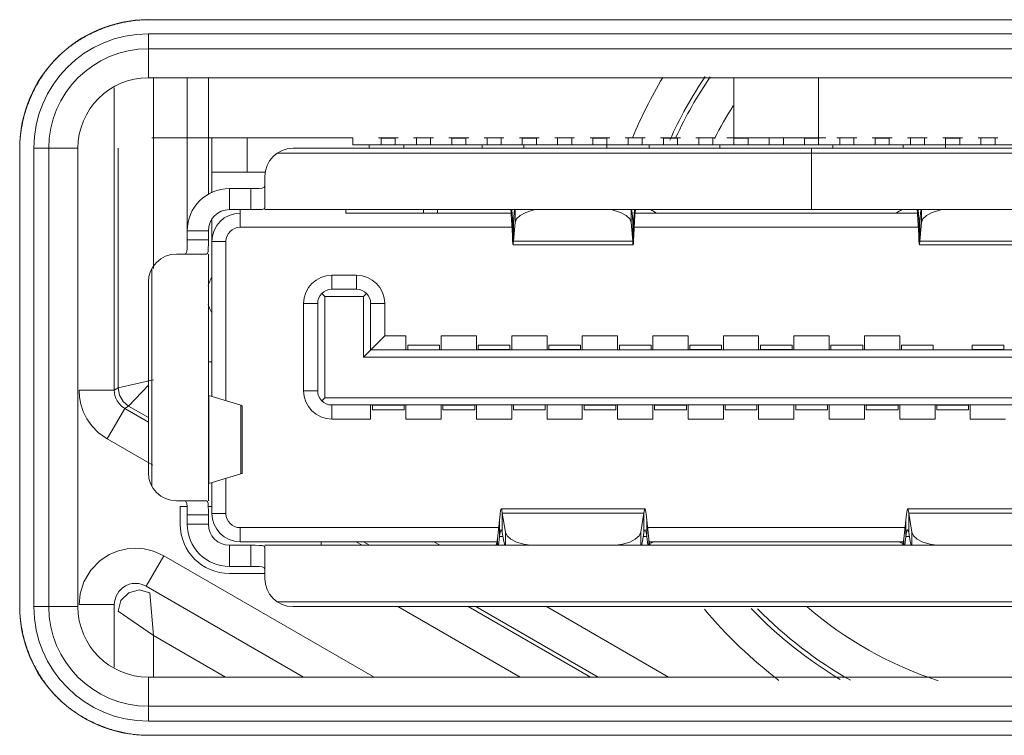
# Model space of a CAD drawing. Header units: millimetres. Extents: x 3925 to 5043, y -86 to 778.
# Tile 246 of 256: x 4778.83 to 4782.32, y 374.06 to 376.6. Entities that reach past the tile are written whole.
import ezdxf

# ---------------------------------------------------------------- set-up
doc = ezdxf.new("R2010")
doc.units = ezdxf.units.MM
doc.header["$LTSCALE"] = 46.255
for name, color, linetype in [('DISPLAY-PORTDXF_CONTINUOUS_LINE', 7, 'CONTINUOUS'), ('H30K-IO-LABEDXF_CONTINUOUS_LINE', 7, 'CONTINUOUS'), ('H30K-REAR-CODXF_CONTINUOUS_LINE', 7, 'CONTINUOUS'), ('H60-LSM-BASEDXF_CONTINUOUS_LINE', 7, 'CONTINUOUS'), ('LABEL-IO-H30DXF_CONTINUOUS_LINE', 7, 'CONTINUOUS')]:
    doc.layers.add(name, color=color, linetype=linetype)

msp = doc.modelspace()

# ---------------------------------------------------------------- linework, layer by layer
at = {"layer": 'DISPLAY-PORTDXF_CONTINUOUS_LINE', "color": 7, "linetype": 'Continuous', "lineweight": 0}
for p, q in [((4779.4963, 376.3923), (4779.4963, 375.9796)), ((4781.3588, 376.1798), (4781.3588, 376.3923)), ((4781.6588, 376.3923), (4781.6588, 376.1798)), ((4779.2963, 376.1798), (4779.5088, 376.1798)), ((4779.5088, 375.9848), (4779.5088, 376.1798)), ((4779.5088, 376.1798), (4780.0088, 376.1798)), ((4779.6338, 376.1798), (4779.6338, 376.0573)), ((4780.0088, 376.1798), (4780.0088, 376.1548)), ((4780.1688, 376.18), (4780.0988, 376.18)), ((4780.2938, 376.18), (4780.2238, 376.18)), ((4780.2338, 376.18), (4780.2338, 376.1548)), ((4780.2838, 376.1548), (4780.2838, 376.18)), ((4780.4188, 376.18), (4780.3488, 376.18)), ((4780.5438, 376.18), (4780.4738, 376.18)), ((4780.4838, 376.18), (4780.4838, 376.1548)), ((4780.5338, 376.1548), (4780.5338, 376.18)), ((4780.6688, 376.18), (4780.5988, 376.18)), ((4780.7938, 376.18), (4780.7238, 376.18)), ((4780.7338, 376.18), (4780.7338, 376.1548)), ((4780.7838, 376.1548), (4780.7838, 376.18)), ((4780.9188, 376.18), (4780.8488, 376.18)), ((4781.0438, 376.18), (4780.9738, 376.18)), ((4780.9838, 376.18), (4780.9838, 376.1548)), ((4781.0338, 376.1548), (4781.0338, 376.18)), ((4781.1688, 376.18), (4781.0988, 376.18)), ((4781.2938, 376.18), (4781.2238, 376.18)), ((4781.2338, 376.18), (4781.2338, 376.1548)), ((4781.2838, 376.1548), (4781.2838, 376.18)), ((4781.3338, 376.1798), (4781.6838, 376.1798)), ((4781.3588, 376.18), (4781.3488, 376.18)), ((4781.4838, 376.1798), (4781.4838, 376.1548)), ((4781.5338, 376.1548), (4781.5338, 376.1798)), ((4781.6688, 376.18), (4781.6588, 376.18)), ((4781.7938, 376.18), (4781.7238, 376.18)), ((4781.7338, 376.18), (4781.7338, 376.1548)), ((4781.7838, 376.1548), (4781.7838, 376.18)), ((4781.9188, 376.18), (4781.8488, 376.18)), ((4782.0438, 376.18), (4781.9738, 376.18)), ((4781.9838, 376.18), (4781.9838, 376.1548)), ((4782.0338, 376.1548), (4782.0338, 376.18)), ((4782.1688, 376.18), (4782.0988, 376.18)), ((4782.2938, 376.18), (4782.2238, 376.18)), ((4782.2338, 376.18), (4782.2338, 376.1548)), ((4782.2838, 376.1548), (4782.2838, 376.18)), ((4780.0088, 376.1548), (4783.0088, 376.1548)), ((4780.0662, 376.1423), (4780.0662, 376.1548)), ((4780.1088, 376.1787), (4780.1088, 376.1548)), ((4780.1088, 376.1787), (4780.1588, 376.1787)), ((4780.1588, 376.1548), (4780.1588, 376.1787)), ((4780.1893, 376.1423), (4780.1893, 376.1548)), ((4780.3588, 376.1787), (4780.3588, 376.1548)), ((4780.3588, 376.1787), (4780.4088, 376.1787)), ((4780.4088, 376.1548), (4780.4088, 376.1787)), ((4780.4662, 376.1423), (4780.4662, 376.1548)), ((4780.6088, 376.1787), (4780.6088, 376.1548)), ((4780.6088, 376.1787), (4780.6588, 376.1787)), ((4780.6139, 376.1423), (4780.6139, 376.1548)), ((4780.6588, 376.1548), (4780.6588, 376.1787)), ((4780.8588, 376.1787), (4780.8588, 376.1548)), ((4780.8588, 376.1787), (4780.9088, 376.1787)), ((4780.9088, 376.1423), (4780.9088, 376.1787)), ((4781.0588, 376.1423), (4781.0588, 376.1548)), ((4781.1088, 376.1787), (4781.1088, 376.1548)), ((4781.1088, 376.1787), (4781.1588, 376.1787)), ((4781.1588, 376.1548), (4781.1588, 376.1787)), ((4781.3088, 376.1423), (4781.3088, 376.1548)), ((4781.3588, 376.1787), (4781.3588, 376.1548)), ((4781.3588, 376.1787), (4781.4088, 376.1787)), ((4781.4088, 376.1548), (4781.4088, 376.1787)), ((4781.6088, 376.1787), (4781.6088, 376.1548)), ((4781.6088, 376.1787), (4781.6588, 376.1787)), ((4781.6588, 376.1548), (4781.6588, 376.1787)), ((4781.7088, 376.1423), (4781.7088, 376.1548)), ((4781.8588, 376.1787), (4781.8588, 376.1548)), ((4781.8588, 376.1787), (4781.9088, 376.1787)), ((4781.9088, 376.1548), (4781.9088, 376.1787)), ((4781.9588, 376.1423), (4781.9588, 376.1548)), ((4782.1088, 376.1423), (4782.1088, 376.1787)), ((4782.1088, 376.1787), (4782.1588, 376.1787)), ((4782.1588, 376.1548), (4782.1588, 376.1787)), ((4782.9654, 376.1248), (4779.7398, 376.1248)), ((4779.7963, 376.1423), (4782.9088, 376.1423)), ((4781.6338, 376.1423), (4781.6338, 375.9248)), ((4779.5088, 376.0573), (4779.6981, 376.0573)), ((4779.6963, 376.0423), (4779.6963, 375.9311)), ((4779.694, 376.0047), (4779.6963, 376.0102)), ((4779.5713, 375.9248), (4779.5713, 375.9998)), ((4779.5713, 375.9998), (4779.6621, 375.9998)), ((4779.6463, 375.9998), (4779.6463, 375.9248)), ((4779.6619, 375.9248), (4779.5713, 375.9248)), ((4779.6088, 375.9248), (4779.6088, 375.8623)), ((4779.694, 375.9278), (4779.6963, 375.9311)), ((4779.6963, 375.9248), (4783.0088, 375.9248)), ((4779.9838, 375.9123), (4779.9838, 375.9248)), ((4779.9838, 375.9123), (4780.5697, 375.9123)), ((4780.2588, 375.9248), (4780.2588, 375.9123)), ((4780.3088, 375.9248), (4780.3088, 375.9123)), ((4780.5697, 375.9248), (4780.5697, 375.9072)), ((4780.5697, 375.9072), (4780.5736, 375.8347)), ((4780.5736, 375.8921), (4780.5718, 375.9248)), ((4780.5801, 375.9133), (4780.5775, 375.8816)), ((4780.5817, 375.9248), (4780.5801, 375.9133)), ((4780.5829, 375.8789), (4780.5829, 375.9248)), ((4780.9948, 375.9248), (4780.9948, 375.8789)), ((4780.996, 375.9248), (4780.9975, 375.9133)), ((4781.0002, 375.8816), (4780.9975, 375.9133)), ((4781.0059, 375.9248), (4781.0041, 375.8921)), ((4781.0041, 375.8347), (4781.008, 375.9072)), ((4781.008, 375.9072), (4781.008, 375.9248)), ((4781.008, 375.9123), (4782.0097, 375.9123)), ((4782.0097, 375.9072), (4782.0097, 375.9248)), ((4782.0097, 375.9072), (4782.0136, 375.8347)), ((4782.0136, 375.8921), (4782.0118, 375.9248)), ((4782.0201, 375.9133), (4782.0175, 375.8816)), ((4782.0217, 375.9248), (4782.0201, 375.9133)), ((4782.0229, 375.8789), (4782.0229, 375.9248)), ((4779.5088, 375.2622), (4779.5088, 375.8903)), ((4780.5746, 375.8809), (4780.5736, 375.8921)), ((4780.5784, 375.8921), (4780.5736, 375.8921)), ((4780.5736, 375.8816), (4780.5736, 375.8347)), ((4780.5775, 375.8816), (4780.5775, 375.8136)), ((4780.5775, 375.8136), (4780.5829, 375.8789)), ((4780.9948, 375.8789), (4781.0002, 375.8136)), ((4781.0041, 375.8921), (4780.9993, 375.8921)), ((4781.0002, 375.8136), (4781.0002, 375.8816)), ((4781.0041, 375.8921), (4781.0031, 375.8809)), ((4781.0041, 375.8816), (4781.0041, 375.8347)), ((4782.0146, 375.8809), (4782.0136, 375.8921)), ((4782.0184, 375.8921), (4782.0136, 375.8921)), ((4782.0136, 375.8347), (4782.0136, 375.8816)), ((4782.0175, 375.8136), (4782.0175, 375.8816)), ((4782.0175, 375.8136), (4782.0229, 375.8789)), ((4779.4963, 375.8498), (4779.4213, 375.8498)), ((4779.6088, 375.8623), (4780.5721, 375.8623)), ((4781.0056, 375.8623), (4782.0121, 375.8623)), ((4779.4963, 375.8173), (4779.4213, 375.8173)), ((4779.5588, 375.8123), (4779.5088, 375.8123)), ((4779.5588, 375.8123), (4779.5588, 375.2471)), ((4781.0017, 375.7996), (4780.576, 375.7996)), ((4781.0002, 375.8136), (4780.5775, 375.8136)), ((4782.4417, 375.7996), (4782.016, 375.7996)), ((4782.4402, 375.8136), (4782.0175, 375.8136)), ((4779.49, 375.7673), (4779.3838, 375.7673)), ((4779.4109, 375.7673), (4779.4164, 375.7696)), ((4779.49, 375.7673), (4779.4933, 375.7697)), ((4779.4963, 375.7673), (4779.4963, 374.8923)), ((4779.2963, 375.7157), (4779.2963, 374.9438)), ((4779.9338, 375.6423), (4779.9338, 375.6923)), ((4779.9338, 375.6923), (4780.0213, 375.6923)), ((4780.0213, 375.6423), (4780.0213, 375.6923)), ((4779.2838, 374.9923), (4779.2838, 375.6673)), ((4779.9088, 375.6173), (4779.8985, 375.6276)), ((4779.9338, 375.6423), (4780.0213, 375.6423)), ((4780.0567, 375.6276), (4780.0463, 375.6173)), ((4779.8338, 375.2823), (4779.8338, 375.5923)), ((4779.8838, 375.5923), (4779.8338, 375.5923)), ((4779.8838, 375.2823), (4779.8838, 375.5923)), ((4779.9088, 375.6173), (4779.9088, 375.2573)), ((4780.0463, 375.6173), (4779.9088, 375.6173)), ((4780.0463, 375.6173), (4780.0463, 375.4023)), ((4780.0713, 375.5923), (4780.0713, 375.4273)), ((4780.0713, 375.5923), (4780.1213, 375.5923)), ((4780.1213, 375.5923), (4780.1213, 375.4773)), ((4780.0463, 375.4023), (4780.1213, 375.4773)), ((4780.1213, 375.4773), (4780.1963, 375.4773)), ((4780.1963, 375.4273), (4780.1963, 375.4773)), ((4780.3213, 375.4773), (4780.3213, 375.4273)), ((4780.3213, 375.4773), (4780.4463, 375.4773)), ((4780.4463, 375.4273), (4780.4463, 375.4773)), ((4780.5713, 375.4773), (4780.5713, 375.4284)), ((4780.5713, 375.4773), (4780.6963, 375.4773)), ((4780.6963, 375.4273), (4780.6963, 375.4773)), ((4780.8213, 375.4773), (4780.8213, 375.4284)), ((4780.8213, 375.4773), (4780.9463, 375.4773)), ((4780.9463, 375.4273), (4780.9463, 375.4773)), ((4781.0713, 375.4773), (4781.0713, 375.4273)), ((4781.0713, 375.4773), (4781.1963, 375.4773)), ((4781.1963, 375.4273), (4781.1963, 375.4773)), ((4781.3213, 375.4773), (4781.3213, 375.4284)), ((4781.3213, 375.4773), (4781.4463, 375.4773)), ((4781.4463, 375.4273), (4781.4463, 375.4773)), ((4781.5713, 375.4773), (4781.5713, 375.4284)), ((4781.5713, 375.4773), (4781.6963, 375.4773)), ((4781.6963, 375.4273), (4781.6963, 375.4773)), ((4781.8213, 375.4773), (4781.8213, 375.4273)), ((4781.8213, 375.4773), (4781.9463, 375.4773)), ((4781.9463, 375.4273), (4781.9463, 375.4773)), ((4780.0713, 375.4273), (4782.6963, 375.4273)), ((4780.2026, 375.4273), (4780.2026, 375.4447)), ((4780.2026, 375.4447), (4780.3151, 375.4447)), ((4780.3151, 375.4447), (4780.3151, 375.4273)), ((4780.4526, 375.4273), (4780.4526, 375.4447)), ((4780.5651, 375.4447), (4780.4526, 375.4447)), ((4780.5651, 375.4284), (4780.4526, 375.4284)), ((4780.5651, 375.4447), (4780.5651, 375.4273)), ((4780.7026, 375.4273), (4780.7026, 375.4447)), ((4780.7026, 375.4447), (4780.8151, 375.4447)), ((4780.8151, 375.4284), (4780.7026, 375.4284)), ((4780.8151, 375.4447), (4780.8151, 375.4273)), ((4780.9526, 375.4273), (4780.9526, 375.4447)), ((4781.0651, 375.4447), (4780.9526, 375.4447)), ((4781.0651, 375.4447), (4781.0651, 375.4273)), ((4781.2026, 375.4273), (4781.2026, 375.4447)), ((4781.2026, 375.4447), (4781.3151, 375.4447)), ((4781.3151, 375.4284), (4781.2026, 375.4284)), ((4781.3151, 375.4447), (4781.3151, 375.4273)), ((4781.4526, 375.4273), (4781.4526, 375.4447)), ((4781.5651, 375.4447), (4781.4526, 375.4447)), ((4781.5651, 375.4284), (4781.4526, 375.4284)), ((4781.5651, 375.4447), (4781.5651, 375.4273)), ((4781.7026, 375.4273), (4781.7026, 375.4447)), ((4781.7026, 375.4447), (4781.8151, 375.4447)), ((4781.8151, 375.4447), (4781.8151, 375.4273)), ((4781.9526, 375.4273), (4781.9526, 375.4447)), ((4782.0651, 375.4447), (4781.9526, 375.4447)), ((4782.0651, 375.4447), (4782.0651, 375.4273)), ((4782.2026, 375.4273), (4782.2026, 375.4447)), ((4782.2026, 375.4447), (4782.3151, 375.4447)), ((4782.3151, 375.4284), (4782.2026, 375.4284)), ((4782.3151, 375.4447), (4782.3151, 375.4273)), ((4779.5088, 375.3848), (4779.4963, 375.3848)), ((4780.0463, 375.4023), (4782.7213, 375.4023)), ((4779.8838, 375.2823), (4779.8338, 375.2823)), ((4779.4975, 375.2656), (4779.4975, 374.9539)), ((4779.4975, 375.2656), (4779.6111, 375.2313)), ((4779.9088, 375.2573), (4779.8985, 375.2469)), ((4782.8588, 375.2573), (4779.9088, 375.2573)), ((4779.6111, 375.2313), (4779.6111, 374.9882)), ((4779.6161, 374.9907), (4779.6161, 375.2288)), ((4779.9338, 375.2323), (4779.9338, 375.1823)), ((4782.8338, 375.2323), (4779.9338, 375.2323)), ((4780.0713, 375.1823), (4780.0713, 375.2311)), ((4780.0776, 375.2148), (4780.0776, 375.2323)), ((4780.0776, 375.2311), (4780.1901, 375.2311)), ((4780.0776, 375.2148), (4780.1901, 375.2148)), ((4780.1901, 375.2323), (4780.1901, 375.2148)), ((4780.1963, 375.2323), (4780.1963, 375.1823)), ((4780.3213, 375.1823), (4780.3213, 375.2311)), ((4780.3276, 375.2148), (4780.3276, 375.2323)), ((4780.3276, 375.2311), (4780.4401, 375.2311)), ((4780.3276, 375.2148), (4780.4401, 375.2148)), ((4780.4401, 375.2323), (4780.4401, 375.2148)), ((4780.4463, 375.2323), (4780.4463, 375.1823)), ((4780.5713, 375.1823), (4780.5713, 375.2323)), ((4780.5776, 375.2148), (4780.5776, 375.2323)), ((4780.5776, 375.2148), (4780.6901, 375.2148)), ((4780.6901, 375.2323), (4780.6901, 375.2148)), ((4780.6963, 375.2323), (4780.6963, 375.1823)), ((4780.8213, 375.1823), (4780.8213, 375.2311)), ((4780.8276, 375.2148), (4780.8276, 375.2323)), ((4780.8276, 375.2311), (4780.9401, 375.2311)), ((4780.8276, 375.2148), (4780.9401, 375.2148)), ((4780.9401, 375.2323), (4780.9401, 375.2148)), ((4780.9463, 375.2323), (4780.9463, 375.1823)), ((4781.0713, 375.1823), (4781.0713, 375.2311)), ((4781.0776, 375.2148), (4781.0776, 375.2323)), ((4781.0776, 375.2311), (4781.1901, 375.2311)), ((4781.0776, 375.2148), (4781.1901, 375.2148)), ((4781.1901, 375.2323), (4781.1901, 375.2148)), ((4781.1963, 375.2323), (4781.1963, 375.1823)), ((4781.3213, 375.1823), (4781.3213, 375.2323)), ((4781.3276, 375.2148), (4781.3276, 375.2323)), ((4781.3276, 375.2148), (4781.4401, 375.2148)), ((4781.4401, 375.2323), (4781.4401, 375.2148)), ((4781.4463, 375.2323), (4781.4463, 375.1823)), ((4781.5713, 375.1823), (4781.5713, 375.2323)), ((4781.5776, 375.2148), (4781.5776, 375.2323)), ((4781.5776, 375.2148), (4781.6901, 375.2148)), ((4781.6901, 375.2323), (4781.6901, 375.2148)), ((4781.6963, 375.2323), (4781.6963, 375.1823)), ((4781.8213, 375.1823), (4781.8213, 375.2311)), ((4781.8276, 375.2148), (4781.8276, 375.2323)), ((4781.8276, 375.2311), (4781.9401, 375.2311)), ((4781.8276, 375.2148), (4781.9401, 375.2148)), ((4781.9401, 375.2323), (4781.9401, 375.2148)), ((4781.9463, 375.2323), (4781.9463, 375.1823)), ((4782.0713, 375.1823), (4782.0713, 375.2311)), ((4782.0776, 375.2148), (4782.0776, 375.2323)), ((4782.0776, 375.2311), (4782.1901, 375.2311)), ((4782.0776, 375.2148), (4782.1901, 375.2148)), ((4782.1901, 375.2323), (4782.1901, 375.2148)), ((4782.1963, 375.2323), (4782.1963, 375.1823)), ((4780.0713, 375.1823), (4779.9338, 375.1823)), ((4780.3213, 375.1823), (4780.1963, 375.1823)), ((4780.5713, 375.1823), (4780.4463, 375.1823)), ((4780.8213, 375.1823), (4780.6963, 375.1823)), ((4781.0713, 375.1823), (4780.9463, 375.1823)), ((4781.3213, 375.1823), (4781.1963, 375.1823)), ((4781.5713, 375.1823), (4781.4463, 375.1823)), ((4781.8213, 375.1823), (4781.6963, 375.1823)), ((4782.0713, 375.1823), (4781.9463, 375.1823)), ((4782.3213, 375.1823), (4782.1963, 375.1823)), ((4779.6111, 374.9882), (4779.4975, 374.9539)), ((4779.5588, 374.9724), (4779.5588, 374.8473)), ((4779.5088, 374.8473), (4779.5088, 374.9573)), ((4779.3838, 374.8923), (4779.49, 374.8923)), ((4779.4109, 374.8923), (4779.4164, 374.8899)), ((4779.4933, 374.8899), (4779.49, 374.8923)), ((4779.3963, 374.8723), (4779.3963, 374.8098)), ((4779.4213, 374.8723), (4779.3963, 374.8723)), ((4779.4213, 374.8098), (4779.4213, 374.8583)), ((4779.5088, 374.8723), (4779.4963, 374.8723)), ((4779.4963, 374.8579), (4779.4963, 374.8098)), ((4780.5341, 374.8646), (4781.0436, 374.8646)), ((4781.9741, 374.8646), (4782.4836, 374.8646)), ((4779.4963, 374.8423), (4779.4213, 374.8423)), ((4779.5588, 374.8473), (4779.5088, 374.8473)), ((4780.528, 374.8237), (4780.5209, 374.7582)), ((4780.528, 374.7662), (4780.528, 374.8237)), ((4780.5379, 374.7803), (4780.5379, 374.8482)), ((4780.549, 374.7812), (4780.5379, 374.8482)), ((4781.0398, 374.8482), (4780.5379, 374.8482)), ((4781.0398, 374.8482), (4781.0287, 374.7812)), ((4781.0398, 374.8482), (4781.0398, 374.7803)), ((4781.0568, 374.7582), (4781.0497, 374.8237)), ((4781.0497, 374.8237), (4781.0497, 374.7662)), ((4781.968, 374.8237), (4781.9609, 374.7582)), ((4781.968, 374.7662), (4781.968, 374.8237)), ((4781.9779, 374.7803), (4781.9779, 374.8482)), ((4781.989, 374.7812), (4781.9779, 374.8482)), ((4782.4798, 374.8482), (4781.9779, 374.8482)), ((4779.4963, 374.8098), (4779.4213, 374.8098)), ((4779.6088, 374.7473), (4779.6088, 374.7973)), ((4779.6088, 374.7973), (4780.5252, 374.7973)), ((4781.0436, 374.7896), (4781.0447, 374.7888)), ((4781.0525, 374.7973), (4781.9652, 374.7973)), ((4780.5209, 374.7348), (4780.5209, 374.7582)), ((4780.5246, 374.7348), (4780.528, 374.7662)), ((4780.528, 374.7662), (4780.5305, 374.7812)), ((4780.528, 374.7662), (4780.5402, 374.7662)), ((4780.5379, 374.7803), (4780.5431, 374.7486)), ((4780.5431, 374.7486), (4780.5469, 374.7348)), ((4780.549, 374.7348), (4780.549, 374.7812)), ((4781.0287, 374.7812), (4781.0287, 374.7348)), ((4781.0308, 374.7348), (4781.0346, 374.7486)), ((4781.0346, 374.7486), (4781.0398, 374.7803)), ((4781.0375, 374.7662), (4781.0497, 374.7662)), ((4781.0497, 374.7662), (4781.0531, 374.7348)), ((4781.0568, 374.7582), (4781.0568, 374.7348)), ((4781.9609, 374.7348), (4781.9609, 374.7582)), ((4781.9646, 374.7348), (4781.968, 374.7662)), ((4781.968, 374.7662), (4781.9705, 374.7812)), ((4781.968, 374.7662), (4781.9802, 374.7662)), ((4781.9779, 374.7803), (4781.9831, 374.7486)), ((4781.9831, 374.7486), (4781.9869, 374.7348)), ((4781.989, 374.7348), (4781.989, 374.7812)), ((4779.5713, 374.6598), (4779.5713, 374.7348)), ((4780.5192, 374.7473), (4779.6088, 374.7473)), ((4779.6463, 374.6598), (4779.6463, 374.7348)), ((4779.6963, 374.7284), (4779.694, 374.7317)), ((4779.6963, 374.7348), (4783.1963, 374.7348)), ((4779.6963, 374.7284), (4779.6963, 374.6173)), ((4779.8963, 374.7348), (4779.8963, 374.7473)), ((4781.9592, 374.7473), (4781.0585, 374.7473)), ((4779.6941, 374.6547), (4779.6963, 374.6493)), ((4779.5713, 374.6348), (4779.6963, 374.6348)), ((4779.7398, 374.5348), (4783.1529, 374.5348)), ((4779.7963, 374.5173), (4783.0963, 374.5173))]:
    msp.add_line(p, q, dxfattribs=at)
for points in [[(4779.4164, 375.7696), (4779.4196, 375.7765), (4779.421, 375.7875), (4779.4213, 375.8016), (4779.4213, 376.3923)], [(4779.6621, 375.9998), (4779.6762, 376.0001), (4779.6871, 376.0015), (4779.694, 376.0047)], [(4779.6619, 375.9248), (4779.676, 375.925), (4779.687, 375.9258), (4779.694, 375.9278)], [(4780.5697, 375.9072), (4780.5689, 375.9168), (4780.5681, 375.9227), (4780.5673, 375.9248)], [(4780.5829, 375.8789), (4780.5881, 375.8922), (4780.6011, 375.9045), (4780.621, 375.915), (4780.6465, 375.9231), (4780.6564, 375.9248)], [(4780.9213, 375.9248), (4780.9311, 375.9231), (4780.9567, 375.915), (4780.9766, 375.9045), (4780.9896, 375.8922), (4780.9948, 375.8789)], [(4781.0104, 375.9248), (4781.0096, 375.9227), (4781.0088, 375.9168), (4781.008, 375.9072)], [(4782.0073, 375.9248), (4782.0081, 375.9227), (4782.0089, 375.9168), (4782.0097, 375.9072)], [(4782.0229, 375.8789), (4782.0281, 375.8922), (4782.0411, 375.9045), (4782.061, 375.915), (4782.0865, 375.9231), (4782.0964, 375.9248)], [(4780.576, 375.8746), (4780.5756, 375.8752), (4780.5746, 375.8809)], [(4780.5775, 375.8816), (4780.5765, 375.8755), (4780.576, 375.8746)], [(4781.0017, 375.8746), (4781.0011, 375.8755), (4781.0002, 375.8816)], [(4781.0031, 375.8809), (4781.0021, 375.8752), (4781.0017, 375.8746)], [(4782.016, 375.8746), (4782.0156, 375.8752), (4782.0146, 375.8809)], [(4782.0175, 375.8816), (4782.0165, 375.8755), (4782.016, 375.8746)], [(4779.4933, 375.7697), (4779.4953, 375.7767), (4779.4961, 375.7877), (4779.4963, 375.8016), (4779.4963, 375.8498)], [(4780.5736, 375.8347), (4780.5744, 375.8159), (4780.5752, 375.804), (4780.576, 375.7996)], [(4781.0017, 375.7996), (4781.0025, 375.804), (4781.0033, 375.8159), (4781.0041, 375.8347)], [(4782.0136, 375.8347), (4782.0144, 375.8159), (4782.0152, 375.804), (4782.016, 375.7996)], [(4780.576, 375.7996), (4780.5767, 375.8029), (4780.5775, 375.8136)], [(4781.0002, 375.8136), (4781.0009, 375.8029), (4781.0017, 375.7996)], [(4782.016, 375.7996), (4782.0167, 375.8029), (4782.0175, 375.8136)], [(4779.6111, 375.2313), (4779.6155, 375.2297), (4779.6161, 375.2288)], [(4779.6161, 374.9907), (4779.6155, 374.9898), (4779.6111, 374.9882)], [(4779.4164, 374.8899), (4779.4195, 374.8831), (4779.4209, 374.8722), (4779.4213, 374.8583)], [(4779.4963, 374.8579), (4779.4961, 374.8719), (4779.4953, 374.8829), (4779.4933, 374.8899)], [(4780.5341, 374.8646), (4780.532, 374.8594), (4780.53, 374.8456), (4780.528, 374.8237)], [(4780.5379, 374.8482), (4780.5359, 374.8608), (4780.5341, 374.8646)], [(4781.0436, 374.8646), (4781.0418, 374.8608), (4781.0398, 374.8482)], [(4781.0497, 374.8237), (4781.0477, 374.8456), (4781.0457, 374.8594), (4781.0436, 374.8646)], [(4781.9741, 374.8646), (4781.972, 374.8594), (4781.97, 374.8456), (4781.968, 374.8237)], [(4781.9779, 374.8482), (4781.9759, 374.8608), (4781.9741, 374.8646)], [(4780.5305, 374.7812), (4780.533, 374.7888), (4780.5341, 374.7896)], [(4780.5341, 374.7896), (4780.5354, 374.7885), (4780.5379, 374.7803)], [(4781.0398, 374.7803), (4781.0423, 374.7885), (4781.0436, 374.7896)], [(4781.0447, 374.7888), (4781.0472, 374.7812), (4781.0497, 374.7662)], [(4781.9705, 374.7812), (4781.973, 374.7888), (4781.9741, 374.7896)], [(4781.9741, 374.7896), (4781.9754, 374.7885), (4781.9779, 374.7803)], [(4780.5209, 374.7582), (4780.5189, 374.7454), (4780.5169, 374.7374), (4780.5149, 374.7348)], [(4780.6362, 374.7348), (4780.6136, 374.7385), (4780.5884, 374.7462), (4780.5685, 374.7563), (4780.555, 374.7682), (4780.549, 374.7812)], [(4781.0287, 374.7812), (4781.0227, 374.7682), (4781.0092, 374.7563), (4780.9893, 374.7462), (4780.9641, 374.7385), (4780.9415, 374.7348)], [(4781.0568, 374.7582), (4781.0588, 374.7454), (4781.0608, 374.7374), (4781.0628, 374.7348)], [(4781.9609, 374.7582), (4781.9589, 374.7454), (4781.9569, 374.7374), (4781.9549, 374.7348)], [(4782.0762, 374.7348), (4782.0536, 374.7385), (4782.0284, 374.7462), (4782.0085, 374.7563), (4781.995, 374.7682), (4781.989, 374.7812)], [(4779.694, 374.7317), (4779.6869, 374.7337), (4779.676, 374.7345), (4779.6619, 374.7347), (4779.5713, 374.7348)], [(4779.5713, 374.6598), (4779.6625, 374.6597), (4779.6765, 374.6593), (4779.6874, 374.6579), (4779.6941, 374.6547)]]:
    msp.add_lwpolyline(points, dxfattribs=at)
for centre, radius, start, end in [((4779.7963, 376.0423), 0.1, 90, 180), ((4779.5713, 375.8498), 0.15, 90, 180), ((4779.5713, 375.8498), 0.075, 90, 180), ((4779.6088, 375.8123), 0.1, 90, 180), ((4781.0088, 375.8123), 0.125, 53.1301, 64.1581), ((4782.0088, 375.8123), 0.125, 115.8419, 126.8699), ((4779.6088, 375.8123), 0.05, 90, 180), ((4779.3838, 375.6673), 0.1, 90, 180), ((4779.9338, 375.5923), 0.1, 90, 180), ((4780.0213, 375.5923), 0.1, 0, 90), ((4779.6163, 375.6223), 0.125, 149.3166, 164.5441), ((4779.9338, 375.5923), 0.05, 90, 180), ((4780.0213, 375.5923), 0.05, 0, 90), ((4779.6163, 375.6223), 0.125, 195.4559, 210.6834), ((4779.9338, 375.2823), 0.1, 180, 270), ((4779.9338, 375.2823), 0.05, 180, 270), ((4779.3838, 374.9923), 0.1, 180, 270), ((4779.6088, 374.8473), 0.1, 180, 270), ((4779.6088, 374.8473), 0.05, 180, 270), ((4779.5713, 374.8098), 0.175, 180, 270), ((4779.5713, 374.8098), 0.15, 180, 270), ((4779.5713, 374.8098), 0.075, 180, 270), ((4781.0088, 374.8548), 0.125, 294.2606, 300.6834), ((4782.0088, 374.8548), 0.125, 239.3166, 245.7394), ((4779.7963, 374.6173), 0.1, 180, 270)]:
    msp.add_arc(centre, radius, start, end, dxfattribs=at)
at = {"layer": 'H30K-IO-LABEDXF_CONTINUOUS_LINE', "color": 7, "linetype": 'Continuous', "lineweight": 0}
for p, q in [((4779.2839, 376.5982), (4783.1919, 376.5982)), ((4778.8278, 374.5172), (4778.8278, 376.1422)), ((4778.8425, 374.4062), (4778.8383, 374.4237)), ((4779.1893, 374.0718), (4779.174, 374.0755)), ((4783.7339, 374.0611), (4779.2839, 374.0611))]:
    msp.add_line(p, q, dxfattribs=at)
for points in [[(4779.191, 376.5879), (4779.1962, 376.589), (4779.2013, 376.59), (4779.2065, 376.591), (4779.2117, 376.5919), (4779.2168, 376.5928), (4779.222, 376.5936), (4779.2272, 376.5943), (4779.2323, 376.595), (4779.2375, 376.5956), (4779.2427, 376.5961), (4779.2479, 376.5966), (4779.253, 376.5971), (4779.2582, 376.5974), (4779.2633, 376.5977), (4779.2685, 376.5979), (4779.2736, 376.5981), (4779.2788, 376.5982), (4779.2839, 376.5982)], [(4779.0999, 376.558), (4779.1046, 376.5601), (4779.1093, 376.5621), (4779.114, 376.564), (4779.1188, 376.5659), (4779.1235, 376.5677), (4779.1283, 376.5695), (4779.1331, 376.5712), (4779.1379, 376.5729), (4779.1427, 376.5745), (4779.1475, 376.5761), (4779.1524, 376.5776), (4779.1572, 376.5791), (4779.1621, 376.5805), (4779.167, 376.5819), (4779.1719, 376.5832)], [(4779.1719, 376.5832), (4779.1743, 376.5839), (4779.1767, 376.5845), (4779.179, 376.5851), (4779.1814, 376.5857), (4779.1838, 376.5862), (4779.1862, 376.5868), (4779.1886, 376.5873), (4779.191, 376.5879)], [(4778.9967, 376.4961), (4779.001, 376.4994), (4779.0052, 376.5027), (4779.0096, 376.5059), (4779.0139, 376.5091), (4779.0183, 376.5122), (4779.0228, 376.5153), (4779.0273, 376.5183), (4779.0318, 376.5213), (4779.0364, 376.5243), (4779.041, 376.5271), (4779.0457, 376.53), (4779.0504, 376.5328), (4779.0551, 376.5355), (4779.0599, 376.5382), (4779.0647, 376.5408), (4779.0695, 376.5434), (4779.0743, 376.5459)], [(4779.0743, 376.5459), (4779.0772, 376.5473), (4779.08, 376.5487), (4779.0828, 376.5501), (4779.0856, 376.5515), (4779.0885, 376.5528), (4779.0913, 376.5542), (4779.0942, 376.5555), (4779.0971, 376.5568), (4779.0999, 376.558)], [(4778.9614, 376.4647), (4778.964, 376.4672), (4778.9666, 376.4697), (4778.9692, 376.4722), (4778.9718, 376.4747), (4778.9745, 376.4772), (4778.9772, 376.4796), (4778.9799, 376.482), (4778.9827, 376.4844), (4778.9854, 376.4868), (4778.9882, 376.4892), (4778.991, 376.4915), (4778.9939, 376.4938), (4778.9967, 376.4961)], [(4778.9248, 376.4227), (4778.9272, 376.4259), (4778.9297, 376.429), (4778.9322, 376.4321), (4778.9347, 376.4352), (4778.9373, 376.4383), (4778.9399, 376.4414), (4778.9425, 376.4444), (4778.9451, 376.4474), (4778.9478, 376.4503), (4778.9505, 376.4532), (4778.9532, 376.4561), (4778.9559, 376.459), (4778.9586, 376.4618), (4778.9614, 376.4647)], [(4778.8801, 376.3516), (4778.8825, 376.3563), (4778.885, 376.361), (4778.8876, 376.3656), (4778.8901, 376.3702), (4778.8928, 376.3748), (4778.8954, 376.3793), (4778.8982, 376.3838), (4778.9009, 376.3883), (4778.9038, 376.3927), (4778.9066, 376.3971), (4778.9095, 376.4015), (4778.9125, 376.4058), (4778.9155, 376.4101), (4778.9185, 376.4143), (4778.9216, 376.4185), (4778.9248, 376.4227)], [(4778.8427, 376.2538), (4778.8441, 376.2588), (4778.8454, 376.2637), (4778.8469, 376.2686), (4778.8484, 376.2735), (4778.8499, 376.2784), (4778.8515, 376.2833), (4778.8531, 376.2881), (4778.8548, 376.293), (4778.8566, 376.2978), (4778.8584, 376.3026), (4778.8602, 376.3074), (4778.8621, 376.3122), (4778.8641, 376.317), (4778.8661, 376.3217), (4778.8681, 376.3264)], [(4778.8681, 376.3264), (4778.8694, 376.3292), (4778.8707, 376.3321), (4778.872, 376.3349), (4778.8733, 376.3377), (4778.8746, 376.3405), (4778.876, 376.3433), (4778.8773, 376.3461), (4778.8787, 376.3488), (4778.8801, 376.3516)], [(4778.8383, 376.2354), (4778.8388, 376.2377), (4778.8393, 376.24), (4778.8399, 376.2423), (4778.8404, 376.2446), (4778.841, 376.247), (4778.8415, 376.2493), (4778.8421, 376.2516), (4778.8427, 376.2538)], [(4778.8278, 376.1422), (4778.8279, 376.1473), (4778.828, 376.1525), (4778.8281, 376.1576), (4778.8284, 376.1628), (4778.8286, 376.168), (4778.829, 376.1732), (4778.8294, 376.1784), (4778.8299, 376.1835), (4778.8305, 376.1887), (4778.8311, 376.1939), (4778.8318, 376.1991), (4778.8325, 376.2043), (4778.8333, 376.2095), (4778.8342, 376.2147), (4778.8351, 376.2199), (4778.8361, 376.2251), (4778.8372, 376.2303), (4778.8383, 376.2354)], [(4778.8383, 374.4237), (4778.8372, 374.4289), (4778.8361, 374.4341), (4778.8352, 374.4393), (4778.8342, 374.4445), (4778.8334, 374.4497), (4778.8325, 374.4549), (4778.8318, 374.4601), (4778.8311, 374.4653), (4778.8305, 374.4705), (4778.8299, 374.4757), (4778.8294, 374.4809), (4778.829, 374.4861), (4778.8287, 374.4913), (4778.8284, 374.4965), (4778.8281, 374.5017), (4778.828, 374.5068), (4778.8279, 374.512), (4778.8278, 374.5172)], [(4778.8684, 374.3322), (4778.8663, 374.337), (4778.8643, 374.3419), (4778.8623, 374.3467), (4778.8604, 374.3516), (4778.8585, 374.3565), (4778.8566, 374.3614), (4778.8548, 374.3663), (4778.8531, 374.3712), (4778.8514, 374.3762), (4778.8498, 374.3812), (4778.8483, 374.3861), (4778.8467, 374.3911), (4778.8453, 374.3961), (4778.8439, 374.4012), (4778.8425, 374.4062)], [(4778.8796, 374.3087), (4778.8783, 374.3113), (4778.877, 374.3139), (4778.8757, 374.3165), (4778.8745, 374.3191), (4778.8732, 374.3217), (4778.872, 374.3243), (4778.8708, 374.327), (4778.8696, 374.3296), (4778.8684, 374.3322)], [(4778.9292, 374.2309), (4778.9259, 374.2351), (4778.9227, 374.2394), (4778.9194, 374.2438), (4778.9163, 374.2481), (4778.9132, 374.2526), (4778.9101, 374.257), (4778.9071, 374.2616), (4778.9041, 374.2661), (4778.9012, 374.2707), (4778.8983, 374.2753), (4778.8955, 374.28), (4778.8927, 374.2847), (4778.89, 374.2894), (4778.8873, 374.2942), (4778.8847, 374.299), (4778.8821, 374.3039), (4778.8796, 374.3087)], [(4778.9614, 374.1947), (4778.9588, 374.1973), (4778.9562, 374.2), (4778.9537, 374.2026), (4778.9511, 374.2054), (4778.9486, 374.2081), (4778.9461, 374.2109), (4778.9436, 374.2136), (4778.9412, 374.2165), (4778.9388, 374.2193), (4778.9363, 374.2222), (4778.934, 374.225), (4778.9316, 374.228), (4778.9292, 374.2309)], [(4779.0021, 374.159), (4778.999, 374.1614), (4778.996, 374.1638), (4778.9929, 374.1663), (4778.9899, 374.1687), (4778.987, 374.1712), (4778.984, 374.1737), (4778.9811, 374.1763), (4778.9782, 374.1788), (4778.9753, 374.1814), (4778.9725, 374.184), (4778.9697, 374.1867), (4778.9669, 374.1893), (4778.9641, 374.192), (4778.9614, 374.1947)], [(4779.0759, 374.1126), (4779.071, 374.1151), (4779.0662, 374.1177), (4779.0614, 374.1203), (4779.0566, 374.123), (4779.0518, 374.1257), (4779.0471, 374.1285), (4779.0424, 374.1313), (4779.0378, 374.1342), (4779.0332, 374.1371), (4779.0286, 374.1401), (4779.0241, 374.1431), (4779.0196, 374.1462), (4779.0151, 374.1494), (4779.0107, 374.1525), (4779.0064, 374.1558), (4779.0021, 374.159)], [(4779.098, 374.1021), (4779.0952, 374.1034), (4779.0925, 374.1046), (4779.0897, 374.1059), (4779.0869, 374.1072), (4779.0842, 374.1086), (4779.0814, 374.1099), (4779.0787, 374.1113), (4779.0759, 374.1126)], [(4779.174, 374.0755), (4779.1688, 374.0769), (4779.1636, 374.0783), (4779.1585, 374.0798), (4779.1534, 374.0814), (4779.1482, 374.083), (4779.1431, 374.0846), (4779.1381, 374.0863), (4779.133, 374.0881), (4779.1279, 374.09), (4779.1229, 374.0918), (4779.1179, 374.0938), (4779.1129, 374.0958), (4779.1079, 374.0978), (4779.103, 374.0999), (4779.098, 374.1021)], [(4779.2839, 374.0611), (4779.2787, 374.0611), (4779.2734, 374.0612), (4779.2682, 374.0614), (4779.263, 374.0616), (4779.2577, 374.0619), (4779.2525, 374.0623), (4779.2472, 374.0627), (4779.2419, 374.0632), (4779.2367, 374.0638), (4779.2314, 374.0645), (4779.2261, 374.0651), (4779.2209, 374.0659), (4779.2156, 374.0667), (4779.2103, 374.0676), (4779.2051, 374.0686), (4779.1998, 374.0696), (4779.1946, 374.0707), (4779.1893, 374.0718)]]:
    msp.add_lwpolyline(points, dxfattribs=at)
at = {"layer": 'H30K-REAR-CODXF_CONTINUOUS_LINE', "color": 7, "linetype": 'Continuous', "lineweight": 0}
for p, q in [((4779.2838, 376.5483), (4779.2838, 376.3923)), ((4779.2838, 376.5483), (4783.1919, 376.5483)), ((4779.2838, 376.4953), (4783.1919, 376.4953)), ((4779.2838, 376.3923), (4783.1919, 376.3923)), ((4778.8778, 374.5173), (4778.8778, 376.1423)), ((4778.8778, 376.1423), (4779.0338, 376.1423)), ((4778.9308, 374.5173), (4778.9308, 376.1423)), ((4779.0338, 374.5173), (4779.0338, 376.1423)), ((4778.8778, 374.5173), (4779.0338, 374.5173)), ((4779.2838, 374.1112), (4779.2838, 374.2673)), ((4783.7338, 374.2673), (4779.2838, 374.2673)), ((4783.7338, 374.1642), (4779.2838, 374.1642)), ((4783.7338, 374.1112), (4779.2838, 374.1112))]:
    msp.add_line(p, q, dxfattribs=at)
for centre, radius, start, end in [((4779.2838, 376.1423), 0.4061, 90, 180), ((4779.2838, 376.1423), 0.353, 90, 180), ((4779.2838, 376.1423), 0.25, 90, 180), ((4779.2838, 374.5173), 0.4061, 180, 270), ((4779.2838, 374.5173), 0.353, 180, 270), ((4779.2838, 374.5173), 0.25, 180, 270)]:
    msp.add_arc(centre, radius, start, end, dxfattribs=at)
at = {"layer": 'H60-LSM-BASEDXF_CONTINUOUS_LINE', "color": 7, "linetype": 'Continuous', "lineweight": 0}
for p, q in [((4779.3014, 375.7157), (4779.3014, 376.3923)), ((4779.1631, 376.3564), (4779.1631, 375.2848)), ((4779.1765, 375.2925), (4779.1765, 376.1423)), ((4779.3014, 375.3214), (4779.1765, 375.2925)), ((4779.1631, 375.2848), (4779.0381, 375.2848)), ((4779.1631, 375.2848), (4779.1765, 375.2925)), ((4779.2139, 375.2276), (4779.2838, 375.3026)), ((4779.2005, 375.2199), (4779.1381, 375.1117)), ((4779.2005, 375.2199), (4779.2139, 375.2276)), ((4779.2005, 375.2199), (4779.2838, 375.1718)), ((4779.2838, 375.1873), (4779.2139, 375.2276)), ((4779.1381, 375.1117), (4779.2991, 375.0187)), ((4780.0192, 374.7473), (4780.0408, 374.7348)), ((4780.0676, 374.7348), (4780.046, 374.7473)), ((4780.3175, 374.7348), (4780.2958, 374.7473)), ((4779.338, 374.6977), (4779.2755, 374.5895)), ((4779.338, 374.6977), (4780.0836, 374.2673)), ((4779.2755, 374.5895), (4779.8337, 374.2673)), ((4779.3014, 374.4149), (4779.2889, 374.5663)), ((4779.0381, 374.5246), (4779.1631, 374.5246)), ((4779.1631, 374.3031), (4779.1631, 374.5246)), ((4780.1677, 374.5173), (4780.6007, 374.2673)), ((4780.4175, 374.5173), (4780.8506, 374.2673)), ((4780.8774, 374.2673), (4780.4443, 374.5173)), ((4781.1272, 374.2673), (4780.6942, 374.5173)), ((4779.1765, 374.5014), (4779.3014, 374.4149)), ((4779.3014, 374.2673), (4779.3014, 374.4149)), ((4779.3014, 374.4149), (4779.5571, 374.2673))]:
    msp.add_line(p, q, dxfattribs=at)
for points in [[(4779.0381, 375.2848), (4779.0397, 375.2596), (4779.0445, 375.2346), (4779.053, 375.2093), (4779.0656, 375.1836), (4779.0835, 375.158), (4779.1074, 375.1335), (4779.1381, 375.1117)], [(4779.1631, 375.2848), (4779.1636, 375.2754), (4779.1654, 375.266), (4779.1686, 375.2565), (4779.1734, 375.2468), (4779.18, 375.2373), (4779.189, 375.2281), (4779.2005, 375.2199)], [(4779.1765, 375.2925), (4779.181, 375.2669), (4779.194, 375.2444), (4779.2139, 375.2276)], [(4779.0381, 374.5246), (4779.0419, 374.5631), (4779.0551, 374.6053), (4779.0796, 374.6467), (4779.1114, 374.6795), (4779.1452, 374.7018), (4779.1778, 374.7153), (4779.2086, 374.7224), (4779.2386, 374.7246), (4779.2692, 374.7221), (4779.302, 374.714), (4779.338, 374.6977)], [(4779.1693, 374.555), (4779.1785, 374.5706), (4779.1904, 374.5829), (4779.203, 374.5913), (4779.2153, 374.5964), (4779.2268, 374.599), (4779.2381, 374.5998), (4779.2496, 374.5988), (4779.262, 374.5957), (4779.2755, 374.5895)], [(4779.2889, 374.5663), (4779.2515, 374.5763), (4779.214, 374.5662), (4779.1866, 374.5388), (4779.1765, 374.5014)], [(4779.1631, 374.5246), (4779.1644, 374.5392), (4779.1693, 374.555)]]:
    msp.add_lwpolyline(points, dxfattribs=at)
for radius, start, end in [(1.6337, 149.1308, 157.5084), (1.5088, 146.0542, 155.8968), (1.4934, 145.7396, 155.1942), (1.3684, 147.3828, 152.9287), (1.6337, 219.8217, 232.6658), (1.5088, 223.7818, 239.1567), (1.4934, 224.448, 240.4019), (1.3684, 229.3616, 251.8262)]:
    msp.add_arc((4782.5088, 375.5548), radius, start, end, dxfattribs=at)
at = {"layer": 'LABEL-IO-H30DXF_CONTINUOUS_LINE', "color": 7, "linetype": 'Continuous', "lineweight": 0}
for p, q in [((4779.2838, 376.5983), (4783.1919, 376.5983)), ((4778.8278, 374.5173), (4778.8278, 376.1423)), ((4783.7338, 374.0612), (4779.2838, 374.0612))]:
    msp.add_line(p, q, dxfattribs=at)
for centre, start, end in [((4779.2838, 376.1423), 90, 180), ((4779.2838, 374.5173), 180, 270)]:
    msp.add_arc(centre, 0.4561, start, end, dxfattribs=at)

doc.saveas('drawing.dxf')
